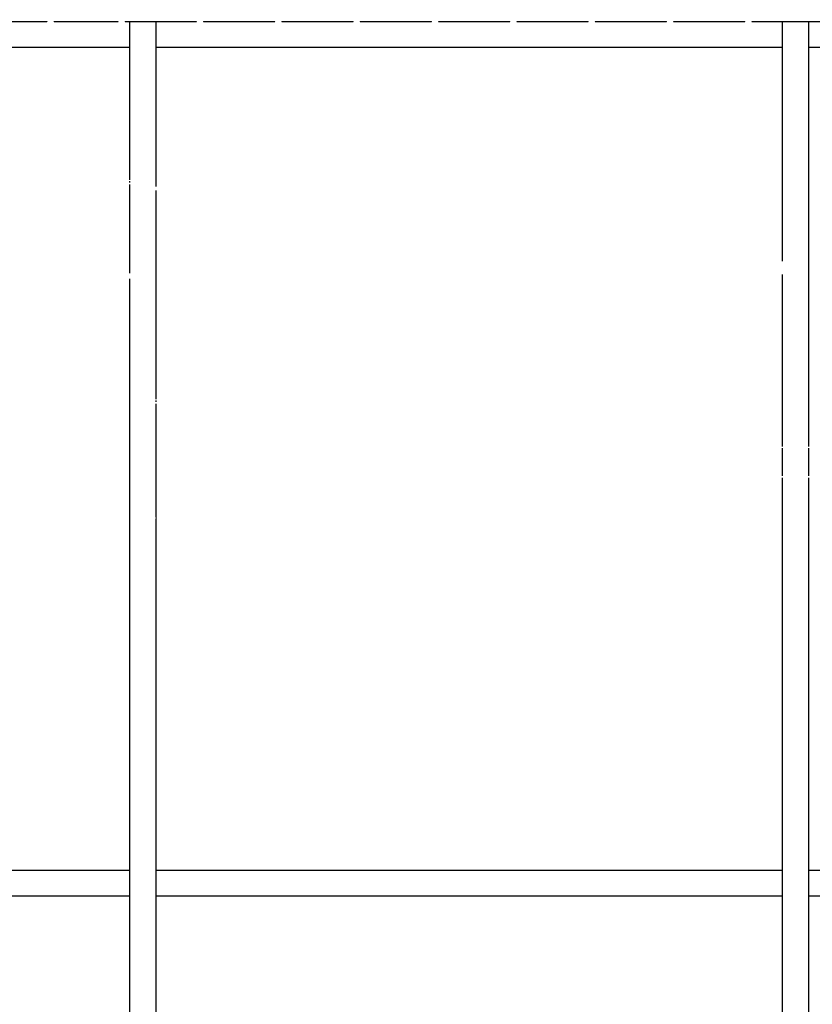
# Model space of a CAD drawing. Header units: millimetres. Extents: x -38032 to 104346, y -31182 to 78566.
# Tile 175 of 213: x 55374 to 56892, y 27362 to 29247. Entities that reach past the tile are written whole.
import ezdxf

# ---------------------------------------------------------------- set-up
doc = ezdxf.new("R2010")
doc.units = ezdxf.units.MM
doc.header["$LTSCALE"] = 100
doc.set_wipeout_variables(frame=1)
doc.layers.add('AL$1A---_ALGEMEEN', color=8, linetype='Continuous')
doc.layers.add('BOUWKUNDIG', color=8, linetype='Continuous')

# ---------------------------------------------------------------- blocks, each defined once
blk = doc.blocks.new('Group-40')
at = {"layer": 'AL$1A---_ALGEMEEN', "color": 0}
for points in [[(-13012, 670), (17489, 670), (17489, 620), (-13012, 620)], [(-13012, -955), (17489, -955), (17489, -1005), (-13012, -1005)]]:
    blk.add_lwpolyline(points, close=True, dxfattribs=at)
at = {"color": 0}
for points in [[(-776, 670), (-726, 670), (-726, -2630), (-776, -2630)], [(474, 670), (524, 670), (524, -2630), (474, -2630)]]:
    blk.add_wipeout(points, dxfattribs=at).dxf.layer = 'AL$1A---_ALGEMEEN'
at = {"layer": 'AL$1A---_ALGEMEEN', "color": 0}
for points in [[(-776, 670), (-726, 670), (-726, -2630), (-776, -2630)], [(474, 670), (524, 670), (524, -2630), (474, -2630)]]:
    blk.add_lwpolyline(points, close=True, dxfattribs=at)
blk = doc.blocks.new('Group-42')
at = {"layer": 'AL$1A---_ALGEMEEN', "color": 0}
blk.add_blockref('Group-40', (0, 0), dxfattribs=at)
blk = doc.blocks.new('200254 W 212 3 04-12-2007')
for points in [[(20610, 3949.1), (20611, 3949.1), (20611, 3946.3), (20610, 3946.3)], [(19373.9, 3729.4), (19376.4, 3729.4), (19376.4, 3710.4), (19373.9, 3710.4)], [(19373.9, 3671.3), (19376.4, 3671.3), (19376.4, 3585.1), (19373.9, 3585.1)], [(19742.4, 3307.4), (19744.2, 3307.4), (19744.2, 3305.6), (19742.4, 3305.6)], [(20195.7, 3297.4), (20195.7, 3153.4), (20198.2, 3153.7), (20198.2, 3294.9), (20216.4, 3294.9), (20216.4, 3297.4)], [(20345.7, 3297.4), (20348.2, 3297.4), (20348.2, 3169.3), (20345.7, 3169.3)]]:
    blk.add_wipeout(points).dxf.layer = 'AL$1A---_ALGEMEEN'
at = {"layer": 'AL$1A---_ALGEMEEN'}
blk.add_blockref('Group-42', (20163, 3587.4), dxfattribs=at)
at = {"linetype": 'Continuous'}
for points in [[(19242.3, 4253.6), (19242.3, 4252.9), (19242.2, 4252.2), (19242, 4251.6), (19241.8, 4250.9), (19241.5, 4250.3), (19241.2, 4249.7), (19240.8, 4249.2), (19240.3, 4248.6), (19239.8, 4248.2), (19239.2, 4247.8), (19238.6, 4247.4), (19238, 4247.1), (19237.4, 4246.9), (19236.7, 4246.7), (19236, 4246.6), (19235.3, 4246.6), (19234.7, 4246.6), (19234, 4246.7), (19233.3, 4246.9), (19232.7, 4247.1), (19232, 4247.4), (19231.5, 4247.8), (19230.9, 4248.2), (19230.4, 4248.6), (19229.9, 4249.2), (19229.5, 4249.7), (19229.2, 4250.3), (19228.9, 4250.9), (19228.7, 4251.6), (19228.5, 4252.2), (19228.4, 4252.9), (19228.3, 4253.6), (19228.4, 4254.3), (19228.5, 4255), (19228.7, 4255.6), (19228.9, 4256.3), (19229.2, 4256.9), (19229.5, 4257.5), (19229.9, 4258), (19230.4, 4258.5), (19230.9, 4259), (19231.5, 4259.4), (19232, 4259.8), (19232.7, 4260.1), (19233.3, 4260.3), (19234, 4260.5), (19234.7, 4260.6), (19235.3, 4260.6), (19236, 4260.6), (19236.7, 4260.5), (19237.4, 4260.3), (19238, 4260.1), (19238.6, 4259.8), (19239.2, 4259.4), (19239.8, 4259), (19240.3, 4258.5), (19240.8, 4258), (19241.2, 4257.5), (19241.5, 4256.9), (19241.8, 4256.3), (19242, 4255.6), (19242.2, 4255), (19242.3, 4254.3)], [(19378.5, 4253.6), (19378.5, 4252.9), (19378.4, 4252.2), (19378.2, 4251.6), (19378, 4250.9), (19377.7, 4250.3), (19377.4, 4249.7), (19377, 4249.2), (19376.5, 4248.6), (19376, 4248.2), (19375.4, 4247.8), (19374.8, 4247.4), (19374.2, 4247.1), (19373.6, 4246.9), (19372.9, 4246.7), (19372.2, 4246.6), (19371.5, 4246.6), (19370.9, 4246.6), (19370.2, 4246.7), (19369.5, 4246.9), (19368.9, 4247.1), (19368.2, 4247.4), (19367.7, 4247.8), (19367.1, 4248.2), (19366.6, 4248.6), (19366.1, 4249.2), (19365.7, 4249.7), (19365.4, 4250.3), (19365.1, 4250.9), (19364.9, 4251.6), (19364.7, 4252.2), (19364.6, 4252.9), (19364.5, 4253.6), (19364.6, 4254.3), (19364.7, 4255), (19364.9, 4255.6), (19365.1, 4256.3), (19365.4, 4256.9), (19365.7, 4257.5), (19366.1, 4258), (19366.6, 4258.5), (19367.1, 4259), (19367.7, 4259.4), (19368.2, 4259.8), (19368.9, 4260.1), (19369.5, 4260.3), (19370.2, 4260.5), (19370.9, 4260.6), (19371.5, 4260.6), (19372.2, 4260.6), (19372.9, 4260.5), (19373.6, 4260.3), (19374.2, 4260.1), (19374.8, 4259.8), (19375.4, 4259.4), (19376, 4259), (19376.5, 4258.5), (19377, 4258), (19377.4, 4257.5), (19377.7, 4256.9), (19378, 4256.3), (19378.2, 4255.6), (19378.4, 4255), (19378.5, 4254.3)], [(19528.5, 4253.6), (19528.5, 4252.9), (19528.4, 4252.2), (19528.2, 4251.6), (19528, 4250.9), (19527.7, 4250.3), (19527.4, 4249.7), (19527, 4249.2), (19526.5, 4248.6), (19526, 4248.2), (19525.4, 4247.8), (19524.8, 4247.4), (19524.2, 4247.1), (19523.6, 4246.9), (19522.9, 4246.7), (19522.2, 4246.6), (19521.5, 4246.6), (19520.9, 4246.6), (19520.2, 4246.7), (19519.5, 4246.9), (19518.9, 4247.1), (19518.2, 4247.4), (19517.7, 4247.8), (19517.1, 4248.2), (19516.6, 4248.6), (19516.1, 4249.2), (19515.7, 4249.7), (19515.4, 4250.3), (19515.1, 4250.9), (19514.9, 4251.6), (19514.7, 4252.2), (19514.6, 4252.9), (19514.5, 4253.6), (19514.6, 4254.3), (19514.7, 4255), (19514.9, 4255.6), (19515.1, 4256.3), (19515.4, 4256.9), (19515.7, 4257.5), (19516.1, 4258), (19516.6, 4258.5), (19517.1, 4259), (19517.7, 4259.4), (19518.2, 4259.8), (19518.9, 4260.1), (19519.5, 4260.3), (19520.2, 4260.5), (19520.9, 4260.6), (19521.5, 4260.6), (19522.2, 4260.6), (19522.9, 4260.5), (19523.6, 4260.3), (19524.2, 4260.1), (19524.8, 4259.8), (19525.4, 4259.4), (19526, 4259), (19526.5, 4258.5), (19527, 4258), (19527.4, 4257.5), (19527.7, 4256.9), (19528, 4256.3), (19528.2, 4255.6), (19528.4, 4255), (19528.5, 4254.3)], [(19678.5, 4253.6), (19678.5, 4252.9), (19678.4, 4252.2), (19678.2, 4251.6), (19678, 4250.9), (19677.7, 4250.3), (19677.4, 4249.7), (19677, 4249.2), (19676.5, 4248.6), (19676, 4248.2), (19675.4, 4247.8), (19674.8, 4247.4), (19674.2, 4247.1), (19673.6, 4246.9), (19672.9, 4246.7), (19672.2, 4246.6), (19671.5, 4246.6), (19670.9, 4246.6), (19670.2, 4246.7), (19669.5, 4246.9), (19668.9, 4247.1), (19668.2, 4247.4), (19667.7, 4247.8), (19667.1, 4248.2), (19666.6, 4248.6), (19666.1, 4249.2), (19665.7, 4249.7), (19665.4, 4250.3), (19665.1, 4250.9), (19664.9, 4251.6), (19664.7, 4252.2), (19664.6, 4252.9), (19664.5, 4253.6), (19664.6, 4254.3), (19664.7, 4255), (19664.9, 4255.6), (19665.1, 4256.3), (19665.4, 4256.9), (19665.7, 4257.5), (19666.1, 4258), (19666.6, 4258.5), (19667.1, 4259), (19667.7, 4259.4), (19668.2, 4259.8), (19668.9, 4260.1), (19669.5, 4260.3), (19670.2, 4260.5), (19670.9, 4260.6), (19671.5, 4260.6), (19672.2, 4260.6), (19672.9, 4260.5), (19673.6, 4260.3), (19674.2, 4260.1), (19674.8, 4259.8), (19675.4, 4259.4), (19676, 4259), (19676.5, 4258.5), (19677, 4258), (19677.4, 4257.5), (19677.7, 4256.9), (19678, 4256.3), (19678.2, 4255.6), (19678.4, 4255), (19678.5, 4254.3)], [(19828.5, 4253.6), (19828.5, 4252.9), (19828.4, 4252.2), (19828.2, 4251.6), (19828, 4250.9), (19827.7, 4250.3), (19827.4, 4249.7), (19827, 4249.2), (19826.5, 4248.6), (19826, 4248.2), (19825.4, 4247.8), (19824.8, 4247.4), (19824.2, 4247.1), (19823.6, 4246.9), (19822.9, 4246.7), (19822.2, 4246.6), (19821.5, 4246.6), (19820.9, 4246.6), (19820.2, 4246.7), (19819.5, 4246.9), (19818.9, 4247.1), (19818.2, 4247.4), (19817.7, 4247.8), (19817.1, 4248.2), (19816.6, 4248.6), (19816.1, 4249.2), (19815.7, 4249.7), (19815.4, 4250.3), (19815.1, 4250.9), (19814.9, 4251.6), (19814.7, 4252.2), (19814.6, 4252.9), (19814.5, 4253.6), (19814.6, 4254.3), (19814.7, 4255), (19814.9, 4255.6), (19815.1, 4256.3), (19815.4, 4256.9), (19815.7, 4257.5), (19816.1, 4258), (19816.6, 4258.5), (19817.1, 4259), (19817.7, 4259.4), (19818.2, 4259.8), (19818.9, 4260.1), (19819.5, 4260.3), (19820.2, 4260.5), (19820.9, 4260.6), (19821.5, 4260.6), (19822.2, 4260.6), (19822.9, 4260.5), (19823.6, 4260.3), (19824.2, 4260.1), (19824.8, 4259.8), (19825.4, 4259.4), (19826, 4259), (19826.5, 4258.5), (19827, 4258), (19827.4, 4257.5), (19827.7, 4256.9), (19828, 4256.3), (19828.2, 4255.6), (19828.4, 4255), (19828.5, 4254.3)], [(19978.5, 4253.6), (19978.5, 4252.9), (19978.4, 4252.2), (19978.2, 4251.6), (19978, 4250.9), (19977.7, 4250.3), (19977.4, 4249.7), (19977, 4249.2), (19976.5, 4248.6), (19976, 4248.2), (19975.4, 4247.8), (19974.8, 4247.4), (19974.2, 4247.1), (19973.6, 4246.9), (19972.9, 4246.7), (19972.2, 4246.6), (19971.5, 4246.6), (19970.9, 4246.6), (19970.2, 4246.7), (19969.5, 4246.9), (19968.9, 4247.1), (19968.2, 4247.4), (19967.7, 4247.8), (19967.1, 4248.2), (19966.6, 4248.6), (19966.1, 4249.2), (19965.7, 4249.7), (19965.4, 4250.3), (19965.1, 4250.9), (19964.9, 4251.6), (19964.7, 4252.2), (19964.6, 4252.9), (19964.5, 4253.6), (19964.6, 4254.3), (19964.7, 4255), (19964.9, 4255.6), (19965.1, 4256.3), (19965.4, 4256.9), (19965.7, 4257.5), (19966.1, 4258), (19966.6, 4258.5), (19967.1, 4259), (19967.7, 4259.4), (19968.2, 4259.8), (19968.9, 4260.1), (19969.5, 4260.3), (19970.2, 4260.5), (19970.9, 4260.6), (19971.5, 4260.6), (19972.2, 4260.6), (19972.9, 4260.5), (19973.6, 4260.3), (19974.2, 4260.1), (19974.8, 4259.8), (19975.4, 4259.4), (19976, 4259), (19976.5, 4258.5), (19977, 4258), (19977.4, 4257.5), (19977.7, 4256.9), (19978, 4256.3), (19978.2, 4255.6), (19978.4, 4255), (19978.5, 4254.3)], [(20128.5, 4253.6), (20128.5, 4252.9), (20128.4, 4252.2), (20128.2, 4251.6), (20128, 4250.9), (20127.7, 4250.3), (20127.4, 4249.7), (20127, 4249.2), (20126.5, 4248.6), (20126, 4248.2), (20125.4, 4247.8), (20124.8, 4247.4), (20124.2, 4247.1), (20123.6, 4246.9), (20122.9, 4246.7), (20122.2, 4246.6), (20121.5, 4246.6), (20120.9, 4246.6), (20120.2, 4246.7), (20119.5, 4246.9), (20118.9, 4247.1), (20118.2, 4247.4), (20117.7, 4247.8), (20117.1, 4248.2), (20116.6, 4248.6), (20116.1, 4249.2), (20115.7, 4249.7), (20115.4, 4250.3), (20115.1, 4250.9), (20114.9, 4251.6), (20114.7, 4252.2), (20114.6, 4252.9), (20114.5, 4253.6), (20114.6, 4254.3), (20114.7, 4255), (20114.9, 4255.6), (20115.1, 4256.3), (20115.4, 4256.9), (20115.7, 4257.5), (20116.1, 4258), (20116.6, 4258.5), (20117.1, 4259), (20117.7, 4259.4), (20118.2, 4259.8), (20118.9, 4260.1), (20119.5, 4260.3), (20120.2, 4260.5), (20120.9, 4260.6), (20121.5, 4260.6), (20122.2, 4260.6), (20122.9, 4260.5), (20123.6, 4260.3), (20124.2, 4260.1), (20124.8, 4259.8), (20125.4, 4259.4), (20126, 4259), (20126.5, 4258.5), (20127, 4258), (20127.4, 4257.5), (20127.7, 4256.9), (20128, 4256.3), (20128.2, 4255.6), (20128.4, 4255), (20128.5, 4254.3)], [(20278.5, 4253.6), (20278.5, 4252.9), (20278.4, 4252.2), (20278.2, 4251.6), (20278, 4250.9), (20277.7, 4250.3), (20277.4, 4249.7), (20277, 4249.2), (20276.5, 4248.6), (20276, 4248.2), (20275.4, 4247.8), (20274.8, 4247.4), (20274.2, 4247.1), (20273.6, 4246.9), (20272.9, 4246.7), (20272.2, 4246.6), (20271.5, 4246.6), (20270.9, 4246.6), (20270.2, 4246.7), (20269.5, 4246.9), (20268.9, 4247.1), (20268.2, 4247.4), (20267.7, 4247.8), (20267.1, 4248.2), (20266.6, 4248.6), (20266.1, 4249.2), (20265.7, 4249.7), (20265.4, 4250.3), (20265.1, 4250.9), (20264.9, 4251.6), (20264.7, 4252.2), (20264.6, 4252.9), (20264.5, 4253.6), (20264.6, 4254.3), (20264.7, 4255), (20264.9, 4255.6), (20265.1, 4256.3), (20265.4, 4256.9), (20265.7, 4257.5), (20266.1, 4258), (20266.6, 4258.5), (20267.1, 4259), (20267.7, 4259.4), (20268.2, 4259.8), (20268.9, 4260.1), (20269.5, 4260.3), (20270.2, 4260.5), (20270.9, 4260.6), (20271.5, 4260.6), (20272.2, 4260.6), (20272.9, 4260.5), (20273.6, 4260.3), (20274.2, 4260.1), (20274.8, 4259.8), (20275.4, 4259.4), (20276, 4259), (20276.5, 4258.5), (20277, 4258), (20277.4, 4257.5), (20277.7, 4256.9), (20278, 4256.3), (20278.2, 4255.6), (20278.4, 4255), (20278.5, 4254.3)], [(20428.5, 4253.6), (20428.5, 4252.9), (20428.4, 4252.2), (20428.2, 4251.6), (20428, 4250.9), (20427.7, 4250.3), (20427.4, 4249.7), (20427, 4249.2), (20426.5, 4248.6), (20426, 4248.2), (20425.4, 4247.8), (20424.8, 4247.4), (20424.2, 4247.1), (20423.6, 4246.9), (20422.9, 4246.7), (20422.2, 4246.6), (20421.5, 4246.6), (20420.9, 4246.6), (20420.2, 4246.7), (20419.5, 4246.9), (20418.9, 4247.1), (20418.2, 4247.4), (20417.7, 4247.8), (20417.1, 4248.2), (20416.6, 4248.6), (20416.1, 4249.2), (20415.7, 4249.7), (20415.4, 4250.3), (20415.1, 4250.9), (20414.9, 4251.6), (20414.7, 4252.2), (20414.6, 4252.9), (20414.5, 4253.6), (20414.6, 4254.3), (20414.7, 4255), (20414.9, 4255.6), (20415.1, 4256.3), (20415.4, 4256.9), (20415.7, 4257.5), (20416.1, 4258), (20416.6, 4258.5), (20417.1, 4259), (20417.7, 4259.4), (20418.2, 4259.8), (20418.9, 4260.1), (20419.5, 4260.3), (20420.2, 4260.5), (20420.9, 4260.6), (20421.5, 4260.6), (20422.2, 4260.6), (20422.9, 4260.5), (20423.6, 4260.3), (20424.2, 4260.1), (20424.8, 4259.8), (20425.4, 4259.4), (20426, 4259), (20426.5, 4258.5), (20427, 4258), (20427.4, 4257.5), (20427.7, 4256.9), (20428, 4256.3), (20428.2, 4255.6), (20428.4, 4255), (20428.5, 4254.3)], [(20578.5, 4253.6), (20578.5, 4252.9), (20578.4, 4252.2), (20578.2, 4251.6), (20578, 4250.9), (20577.7, 4250.3), (20577.4, 4249.7), (20577, 4249.2), (20576.5, 4248.6), (20576, 4248.2), (20575.4, 4247.8), (20574.8, 4247.4), (20574.2, 4247.1), (20573.6, 4246.9), (20572.9, 4246.7), (20572.2, 4246.6), (20571.5, 4246.6), (20570.9, 4246.6), (20570.2, 4246.7), (20569.5, 4246.9), (20568.9, 4247.1), (20568.2, 4247.4), (20567.7, 4247.8), (20567.1, 4248.2), (20566.6, 4248.6), (20566.1, 4249.2), (20565.7, 4249.7), (20565.4, 4250.3), (20565.1, 4250.9), (20564.9, 4251.6), (20564.7, 4252.2), (20564.6, 4252.9), (20564.5, 4253.6), (20564.6, 4254.3), (20564.7, 4255), (20564.9, 4255.6), (20565.1, 4256.3), (20565.4, 4256.9), (20565.7, 4257.5), (20566.1, 4258), (20566.6, 4258.5), (20567.1, 4259), (20567.7, 4259.4), (20568.2, 4259.8), (20568.9, 4260.1), (20569.5, 4260.3), (20570.2, 4260.5), (20570.9, 4260.6), (20571.5, 4260.6), (20572.2, 4260.6), (20572.9, 4260.5), (20573.6, 4260.3), (20574.2, 4260.1), (20574.8, 4259.8), (20575.4, 4259.4), (20576, 4259), (20576.5, 4258.5), (20577, 4258), (20577.4, 4257.5), (20577.7, 4256.9), (20578, 4256.3), (20578.2, 4255.6), (20578.4, 4255), (20578.5, 4254.3)], [(19625.6, 4094.6), (19643.3, 4094.6), (19643.3, 4119), (19625.6, 4119)], [(19242.3, 2696.4), (19242.3, 2695.7), (19242.2, 2695), (19242, 2694.3), (19241.8, 2693.7), (19241.5, 2693.1), (19241.2, 2692.5), (19240.8, 2691.9), (19240.3, 2691.4), (19239.8, 2690.9), (19239.2, 2690.5), (19238.6, 2690.2), (19238, 2689.9), (19237.4, 2689.7), (19236.7, 2689.5), (19236, 2689.4), (19235.3, 2689.4), (19234.7, 2689.4), (19234, 2689.5), (19233.3, 2689.7), (19232.7, 2689.9), (19232, 2690.2), (19231.5, 2690.5), (19230.9, 2690.9), (19230.4, 2691.4), (19229.9, 2691.9), (19229.5, 2692.5), (19229.2, 2693.1), (19228.9, 2693.7), (19228.7, 2694.3), (19228.5, 2695), (19228.4, 2695.7), (19228.3, 2696.4), (19228.4, 2697), (19228.5, 2697.7), (19228.7, 2698.4), (19228.9, 2699), (19229.2, 2699.7), (19229.5, 2700.2), (19229.9, 2700.8), (19230.4, 2701.3), (19230.9, 2701.8), (19231.5, 2702.2), (19232, 2702.5), (19232.7, 2702.8), (19233.3, 2703.1), (19234, 2703.2), (19234.7, 2703.3), (19235.3, 2703.4), (19236, 2703.3), (19236.7, 2703.2), (19237.4, 2703.1), (19238, 2702.8), (19238.6, 2702.5), (19239.2, 2702.2), (19239.8, 2701.8), (19240.3, 2701.3), (19240.8, 2700.8), (19241.2, 2700.2), (19241.5, 2699.7), (19241.8, 2699), (19242, 2698.4), (19242.2, 2697.7), (19242.3, 2697)], [(19378.5, 2696.4), (19378.5, 2695.7), (19378.4, 2695), (19378.2, 2694.3), (19378, 2693.7), (19377.7, 2693.1), (19377.4, 2692.5), (19377, 2691.9), (19376.5, 2691.4), (19376, 2690.9), (19375.4, 2690.5), (19374.8, 2690.2), (19374.2, 2689.9), (19373.6, 2689.7), (19372.9, 2689.5), (19372.2, 2689.4), (19371.5, 2689.4), (19370.9, 2689.4), (19370.2, 2689.5), (19369.5, 2689.7), (19368.9, 2689.9), (19368.2, 2690.2), (19367.7, 2690.5), (19367.1, 2690.9), (19366.6, 2691.4), (19366.1, 2691.9), (19365.7, 2692.5), (19365.4, 2693.1), (19365.1, 2693.7), (19364.9, 2694.3), (19364.7, 2695), (19364.6, 2695.7), (19364.5, 2696.4), (19364.6, 2697), (19364.7, 2697.7), (19364.9, 2698.4), (19365.1, 2699), (19365.4, 2699.7), (19365.7, 2700.2), (19366.1, 2700.8), (19366.6, 2701.3), (19367.1, 2701.8), (19367.7, 2702.2), (19368.2, 2702.5), (19368.9, 2702.8), (19369.5, 2703.1), (19370.2, 2703.2), (19370.9, 2703.3), (19371.5, 2703.4), (19372.2, 2703.3), (19372.9, 2703.2), (19373.6, 2703.1), (19374.2, 2702.8), (19374.8, 2702.5), (19375.4, 2702.2), (19376, 2701.8), (19376.5, 2701.3), (19377, 2700.8), (19377.4, 2700.2), (19377.7, 2699.7), (19378, 2699), (19378.2, 2698.4), (19378.4, 2697.7), (19378.5, 2697)], [(19528.5, 2696.4), (19528.5, 2695.7), (19528.4, 2695), (19528.2, 2694.3), (19528, 2693.7), (19527.7, 2693.1), (19527.4, 2692.5), (19527, 2691.9), (19526.5, 2691.4), (19526, 2690.9), (19525.4, 2690.5), (19524.8, 2690.2), (19524.2, 2689.9), (19523.6, 2689.7), (19522.9, 2689.5), (19522.2, 2689.4), (19521.5, 2689.4), (19520.9, 2689.4), (19520.2, 2689.5), (19519.5, 2689.7), (19518.9, 2689.9), (19518.2, 2690.2), (19517.7, 2690.5), (19517.1, 2690.9), (19516.6, 2691.4), (19516.1, 2691.9), (19515.7, 2692.5), (19515.4, 2693.1), (19515.1, 2693.7), (19514.9, 2694.3), (19514.7, 2695), (19514.6, 2695.7), (19514.5, 2696.4), (19514.6, 2697), (19514.7, 2697.7), (19514.9, 2698.4), (19515.1, 2699), (19515.4, 2699.7), (19515.7, 2700.2), (19516.1, 2700.8), (19516.6, 2701.3), (19517.1, 2701.8), (19517.7, 2702.2), (19518.2, 2702.5), (19518.9, 2702.8), (19519.5, 2703.1), (19520.2, 2703.2), (19520.9, 2703.3), (19521.5, 2703.4), (19522.2, 2703.3), (19522.9, 2703.2), (19523.6, 2703.1), (19524.2, 2702.8), (19524.8, 2702.5), (19525.4, 2702.2), (19526, 2701.8), (19526.5, 2701.3), (19527, 2700.8), (19527.4, 2700.2), (19527.7, 2699.7), (19528, 2699), (19528.2, 2698.4), (19528.4, 2697.7), (19528.5, 2697)], [(19678.5, 2696.4), (19678.5, 2695.7), (19678.4, 2695), (19678.2, 2694.3), (19678, 2693.7), (19677.7, 2693.1), (19677.4, 2692.5), (19677, 2691.9), (19676.5, 2691.4), (19676, 2690.9), (19675.4, 2690.5), (19674.8, 2690.2), (19674.2, 2689.9), (19673.6, 2689.7), (19672.9, 2689.5), (19672.2, 2689.4), (19671.5, 2689.4), (19670.9, 2689.4), (19670.2, 2689.5), (19669.5, 2689.7), (19668.9, 2689.9), (19668.2, 2690.2), (19667.7, 2690.5), (19667.1, 2690.9), (19666.6, 2691.4), (19666.1, 2691.9), (19665.7, 2692.5), (19665.4, 2693.1), (19665.1, 2693.7), (19664.9, 2694.3), (19664.7, 2695), (19664.6, 2695.7), (19664.5, 2696.4), (19664.6, 2697), (19664.7, 2697.7), (19664.9, 2698.4), (19665.1, 2699), (19665.4, 2699.7), (19665.7, 2700.2), (19666.1, 2700.8), (19666.6, 2701.3), (19667.1, 2701.8), (19667.7, 2702.2), (19668.2, 2702.5), (19668.9, 2702.8), (19669.5, 2703.1), (19670.2, 2703.2), (19670.9, 2703.3), (19671.5, 2703.4), (19672.2, 2703.3), (19672.9, 2703.2), (19673.6, 2703.1), (19674.2, 2702.8), (19674.8, 2702.5), (19675.4, 2702.2), (19676, 2701.8), (19676.5, 2701.3), (19677, 2700.8), (19677.4, 2700.2), (19677.7, 2699.7), (19678, 2699), (19678.2, 2698.4), (19678.4, 2697.7), (19678.5, 2697)], [(19828.5, 2696.4), (19828.5, 2695.7), (19828.4, 2695), (19828.2, 2694.3), (19828, 2693.7), (19827.7, 2693.1), (19827.4, 2692.5), (19827, 2691.9), (19826.5, 2691.4), (19826, 2690.9), (19825.4, 2690.5), (19824.8, 2690.2), (19824.2, 2689.9), (19823.6, 2689.7), (19822.9, 2689.5), (19822.2, 2689.4), (19821.5, 2689.4), (19820.9, 2689.4), (19820.2, 2689.5), (19819.5, 2689.7), (19818.9, 2689.9), (19818.2, 2690.2), (19817.7, 2690.5), (19817.1, 2690.9), (19816.6, 2691.4), (19816.1, 2691.9), (19815.7, 2692.5), (19815.4, 2693.1), (19815.1, 2693.7), (19814.9, 2694.3), (19814.7, 2695), (19814.6, 2695.7), (19814.5, 2696.4), (19814.6, 2697), (19814.7, 2697.7), (19814.9, 2698.4), (19815.1, 2699), (19815.4, 2699.7), (19815.7, 2700.2), (19816.1, 2700.8), (19816.6, 2701.3), (19817.1, 2701.8), (19817.7, 2702.2), (19818.2, 2702.5), (19818.9, 2702.8), (19819.5, 2703.1), (19820.2, 2703.2), (19820.9, 2703.3), (19821.5, 2703.4), (19822.2, 2703.3), (19822.9, 2703.2), (19823.6, 2703.1), (19824.2, 2702.8), (19824.8, 2702.5), (19825.4, 2702.2), (19826, 2701.8), (19826.5, 2701.3), (19827, 2700.8), (19827.4, 2700.2), (19827.7, 2699.7), (19828, 2699), (19828.2, 2698.4), (19828.4, 2697.7), (19828.5, 2697)], [(19978.5, 2696.4), (19978.5, 2695.7), (19978.4, 2695), (19978.2, 2694.3), (19978, 2693.7), (19977.7, 2693.1), (19977.4, 2692.5), (19977, 2691.9), (19976.5, 2691.4), (19976, 2690.9), (19975.4, 2690.5), (19974.8, 2690.2), (19974.2, 2689.9), (19973.6, 2689.7), (19972.9, 2689.5), (19972.2, 2689.4), (19971.5, 2689.4), (19970.9, 2689.4), (19970.2, 2689.5), (19969.5, 2689.7), (19968.9, 2689.9), (19968.2, 2690.2), (19967.7, 2690.5), (19967.1, 2690.9), (19966.6, 2691.4), (19966.1, 2691.9), (19965.7, 2692.5), (19965.4, 2693.1), (19965.1, 2693.7), (19964.9, 2694.3), (19964.7, 2695), (19964.6, 2695.7), (19964.5, 2696.4), (19964.6, 2697), (19964.7, 2697.7), (19964.9, 2698.4), (19965.1, 2699), (19965.4, 2699.7), (19965.7, 2700.2), (19966.1, 2700.8), (19966.6, 2701.3), (19967.1, 2701.8), (19967.7, 2702.2), (19968.2, 2702.5), (19968.9, 2702.8), (19969.5, 2703.1), (19970.2, 2703.2), (19970.9, 2703.3), (19971.5, 2703.4), (19972.2, 2703.3), (19972.9, 2703.2), (19973.6, 2703.1), (19974.2, 2702.8), (19974.8, 2702.5), (19975.4, 2702.2), (19976, 2701.8), (19976.5, 2701.3), (19977, 2700.8), (19977.4, 2700.2), (19977.7, 2699.7), (19978, 2699), (19978.2, 2698.4), (19978.4, 2697.7), (19978.5, 2697)], [(20128.5, 2696.4), (20128.5, 2695.7), (20128.4, 2695), (20128.2, 2694.3), (20128, 2693.7), (20127.7, 2693.1), (20127.4, 2692.5), (20127, 2691.9), (20126.5, 2691.4), (20126, 2690.9), (20125.4, 2690.5), (20124.8, 2690.2), (20124.2, 2689.9), (20123.6, 2689.7), (20122.9, 2689.5), (20122.2, 2689.4), (20121.5, 2689.4), (20120.9, 2689.4), (20120.2, 2689.5), (20119.5, 2689.7), (20118.9, 2689.9), (20118.2, 2690.2), (20117.7, 2690.5), (20117.1, 2690.9), (20116.6, 2691.4), (20116.1, 2691.9), (20115.7, 2692.5), (20115.4, 2693.1), (20115.1, 2693.7), (20114.9, 2694.3), (20114.7, 2695), (20114.6, 2695.7), (20114.5, 2696.4), (20114.6, 2697), (20114.7, 2697.7), (20114.9, 2698.4), (20115.1, 2699), (20115.4, 2699.7), (20115.7, 2700.2), (20116.1, 2700.8), (20116.6, 2701.3), (20117.1, 2701.8), (20117.7, 2702.2), (20118.2, 2702.5), (20118.9, 2702.8), (20119.5, 2703.1), (20120.2, 2703.2), (20120.9, 2703.3), (20121.5, 2703.4), (20122.2, 2703.3), (20122.9, 2703.2), (20123.6, 2703.1), (20124.2, 2702.8), (20124.8, 2702.5), (20125.4, 2702.2), (20126, 2701.8), (20126.5, 2701.3), (20127, 2700.8), (20127.4, 2700.2), (20127.7, 2699.7), (20128, 2699), (20128.2, 2698.4), (20128.4, 2697.7), (20128.5, 2697)], [(20278.5, 2696.4), (20278.5, 2695.7), (20278.4, 2695), (20278.2, 2694.3), (20278, 2693.7), (20277.7, 2693.1), (20277.4, 2692.5), (20277, 2691.9), (20276.5, 2691.4), (20276, 2690.9), (20275.4, 2690.5), (20274.8, 2690.2), (20274.2, 2689.9), (20273.6, 2689.7), (20272.9, 2689.5), (20272.2, 2689.4), (20271.5, 2689.4), (20270.9, 2689.4), (20270.2, 2689.5), (20269.5, 2689.7), (20268.9, 2689.9), (20268.2, 2690.2), (20267.7, 2690.5), (20267.1, 2690.9), (20266.6, 2691.4), (20266.1, 2691.9), (20265.7, 2692.5), (20265.4, 2693.1), (20265.1, 2693.7), (20264.9, 2694.3), (20264.7, 2695), (20264.6, 2695.7), (20264.5, 2696.4), (20264.6, 2697), (20264.7, 2697.7), (20264.9, 2698.4), (20265.1, 2699), (20265.4, 2699.7), (20265.7, 2700.2), (20266.1, 2700.8), (20266.6, 2701.3), (20267.1, 2701.8), (20267.7, 2702.2), (20268.2, 2702.5), (20268.9, 2702.8), (20269.5, 2703.1), (20270.2, 2703.2), (20270.9, 2703.3), (20271.5, 2703.4), (20272.2, 2703.3), (20272.9, 2703.2), (20273.6, 2703.1), (20274.2, 2702.8), (20274.8, 2702.5), (20275.4, 2702.2), (20276, 2701.8), (20276.5, 2701.3), (20277, 2700.8), (20277.4, 2700.2), (20277.7, 2699.7), (20278, 2699), (20278.2, 2698.4), (20278.4, 2697.7), (20278.5, 2697)], [(20428.5, 2696.4), (20428.5, 2695.7), (20428.4, 2695), (20428.2, 2694.3), (20428, 2693.7), (20427.7, 2693.1), (20427.4, 2692.5), (20427, 2691.9), (20426.5, 2691.4), (20426, 2690.9), (20425.4, 2690.5), (20424.8, 2690.2), (20424.2, 2689.9), (20423.6, 2689.7), (20422.9, 2689.5), (20422.2, 2689.4), (20421.5, 2689.4), (20420.9, 2689.4), (20420.2, 2689.5), (20419.5, 2689.7), (20418.9, 2689.9), (20418.2, 2690.2), (20417.7, 2690.5), (20417.1, 2690.9), (20416.6, 2691.4), (20416.1, 2691.9), (20415.7, 2692.5), (20415.4, 2693.1), (20415.1, 2693.7), (20414.9, 2694.3), (20414.7, 2695), (20414.6, 2695.7), (20414.5, 2696.4), (20414.6, 2697), (20414.7, 2697.7), (20414.9, 2698.4), (20415.1, 2699), (20415.4, 2699.7), (20415.7, 2700.2), (20416.1, 2700.8), (20416.6, 2701.3), (20417.1, 2701.8), (20417.7, 2702.2), (20418.2, 2702.5), (20418.9, 2702.8), (20419.5, 2703.1), (20420.2, 2703.2), (20420.9, 2703.3), (20421.5, 2703.4), (20422.2, 2703.3), (20422.9, 2703.2), (20423.6, 2703.1), (20424.2, 2702.8), (20424.8, 2702.5), (20425.4, 2702.2), (20426, 2701.8), (20426.5, 2701.3), (20427, 2700.8), (20427.4, 2700.2), (20427.7, 2699.7), (20428, 2699), (20428.2, 2698.4), (20428.4, 2697.7), (20428.5, 2697)], [(20578.5, 2696.4), (20578.5, 2695.7), (20578.4, 2695), (20578.2, 2694.3), (20578, 2693.7), (20577.7, 2693.1), (20577.4, 2692.5), (20577, 2691.9), (20576.5, 2691.4), (20576, 2690.9), (20575.4, 2690.5), (20574.8, 2690.2), (20574.2, 2689.9), (20573.6, 2689.7), (20572.9, 2689.5), (20572.2, 2689.4), (20571.5, 2689.4), (20570.9, 2689.4), (20570.2, 2689.5), (20569.5, 2689.7), (20568.9, 2689.9), (20568.2, 2690.2), (20567.7, 2690.5), (20567.1, 2690.9), (20566.6, 2691.4), (20566.1, 2691.9), (20565.7, 2692.5), (20565.4, 2693.1), (20565.1, 2693.7), (20564.9, 2694.3), (20564.7, 2695), (20564.6, 2695.7), (20564.5, 2696.4), (20564.6, 2697), (20564.7, 2697.7), (20564.9, 2698.4), (20565.1, 2699), (20565.4, 2699.7), (20565.7, 2700.2), (20566.1, 2700.8), (20566.6, 2701.3), (20567.1, 2701.8), (20567.7, 2702.2), (20568.2, 2702.5), (20568.9, 2702.8), (20569.5, 2703.1), (20570.2, 2703.2), (20570.9, 2703.3), (20571.5, 2703.4), (20572.2, 2703.3), (20572.9, 2703.2), (20573.6, 2703.1), (20574.2, 2702.8), (20574.8, 2702.5), (20575.4, 2702.2), (20576, 2701.8), (20576.5, 2701.3), (20577, 2700.8), (20577.4, 2700.2), (20577.7, 2699.7), (20578, 2699), (20578.2, 2698.4), (20578.4, 2697.7), (20578.5, 2697)]]:
    blk.add_wipeout(points, dxfattribs=at).dxf.layer = 'AL$1A---_ALGEMEEN'
for points in [[(19621, 4067.6), (19646.9, 4067.6), (19646.9, 4077.4), (19621, 4077.4)], [(19235.8, 3948.3), (19234.8, 3948.3), (19234.8, 3945.3), (19235.8, 3945.3)], [(20511.9, 3941.2), (20511.9, 3933.9), (19431.9, 3933.9), (19431.9, 3941.2)], [(20661.5, 3845.6), (20661.7, 3845.8), (20662, 3845.9), (20662.3, 3846), (20662.6, 3846), (20662.9, 3846.1), (20663.2, 3846.1), (20663.5, 3846), (20663.8, 3846), (20664, 3845.9), (20664.3, 3845.8), (20664.6, 3845.6), (20664.8, 3845.5), (20665, 3845.3), (20665.2, 3845.1), (20665.4, 3844.8), (20665.6, 3844.6), (20665.7, 3844.3), (20665.8, 3844.1), (20665.9, 3843.8), (20666, 3843.5), (20666, 3843.2), (20666, 3842.9), (20666, 3842.6), (20665.9, 3842.3), (20665.8, 3842), (20665.7, 3841.8), (20665.6, 3841.5), (20665.4, 3841.3), (20665.2, 3841), (20665, 3840.8), (20664.8, 3840.6), (20664.6, 3840.5), (20664.3, 3840.3), (20664, 3840.2), (20663.7, 3840.1), (20663.4, 3840.1), (20663.2, 3840.1), (20662.9, 3840.1), (20662.6, 3840.1), (20662.3, 3840.2), (20662, 3840.2), (20661.7, 3840.4), (20661.5, 3840.5), (20661.2, 3840.7), (20661, 3840.8), (20660.8, 3841.1), (20660.6, 3841.3), (20660.4, 3841.5), (20660.3, 3841.8), (20660.2, 3842.1), (20660.1, 3842.3), (20660.1, 3842.6), (20660, 3842.9), (20660, 3843.2), (20660.1, 3843.5), (20660.1, 3843.8), (20660.2, 3844.1), (20660.3, 3844.4), (20660.5, 3844.6), (20660.6, 3844.9), (20660.8, 3845.1), (20661, 3845.3), (20661.2, 3845.5)], [(19231.2, 3814.9), (19234.2, 3814.9), (19234.2, 3738.4), (19231.2, 3738.4)], [(20624.2, 3773.4), (20670.1, 3773.4), (20670.1, 3797.8), (20624.2, 3797.8)], [(19382.1, 3765), (19409.2, 3765), (19409.2, 3774.8), (19382.1, 3774.8)], [(20568, 3753.5), (20569.2, 3753.5), (20569.2, 3738.9), (20568, 3738.9)], [(20610.6, 3739.2), (20610.6, 3738), (20610.4, 3738), (20610.4, 3739), (20609.4, 3739), (20609.4, 3739.2)], [(20568, 3615.4), (20568, 3728.9), (20569.2, 3728.9), (20569.2, 3614.2), (20522.3, 3614.2), (20522.3, 3615.4)], [(19235.2, 3689.9), (19280.2, 3689.9), (19280.2, 3686.9), (19235.2, 3686.9)], [(19337.4, 3671.3), (19373.9, 3671.3), (19373.9, 3668.8), (19337.4, 3668.8)], [(19431.9, 3538.7), (19431.9, 3560.1), (19429.7, 3560.1), (19429.7, 3531.7), (19431.9, 3531.7), (19431.9, 3534)], [(20511.9, 3533.9), (20514.2, 3533.9), (20514.2, 3558.9), (20511.9, 3558.9)], [(19333.5, 3525.8), (19385.7, 3525.8), (19385.7, 3525.5), (19333.5, 3525.5)], [(19231.2, 3472.9), (19234.2, 3472.9), (19234.2, 3471.4), (19231.2, 3471.4)], [(19368.4, 3472.9), (19368.4, 3464.2), (19369.8, 3464.2), (19369.8, 3472.9)], [(19584.3, 3480.3), (19657.8, 3480.3), (19657.8, 3477.3), (19584.3, 3477.3)], [(19976.4, 3473.3), (19977.6, 3473.3), (19977.6, 3472.9), (19976.4, 3472.9)], [(19991.7, 3482.8), (19992.1, 3482.8), (19992.1, 3480.5), (19991.7, 3480.5)], [(20142.7, 3480.3), (20216.4, 3480.3), (20216.4, 3477.3), (20142.7, 3477.3)], [(20552.4, 3480.3), (20552.4, 3470.4), (20553.8, 3470.4), (20553.8, 3480.3)], [(20621.8, 3476.4), (20621.8, 3477.5), (20621.8, 3477.7), (20623.8, 3477.7), (20623.8, 3476.4), (20623.8, 3475.7), (20623.8, 3474.4), (20603.6, 3474.4), (20603.6, 3475.7), (20603.6, 3476.4), (20603.6, 3477.7), (20605.6, 3477.7), (20605.6, 3477.5), (20605.6, 3476.4)], [(20552.4, 3450.2), (20552.4, 3424.2), (20553.8, 3424.2), (20553.8, 3450.2)], [(19369.8, 3415.7), (19366.8, 3415.7), (19366.8, 3440.9), (19299.5, 3440.9), (19299.5, 3443.9), (19369.8, 3443.9)], [(20690.8, 3443.4), (20690.8, 3440.4), (20626.8, 3440.4), (20626.8, 3386.9), (20648.2, 3386.9), (20648.2, 3383.9), (20611.9, 3383.9), (20611.9, 3386.9), (20623.8, 3386.9), (20623.8, 3440.4), (20611.9, 3440.4), (20611.9, 3443.4)], [(20137, 3409.7), (20140.2, 3409.7), (20140.2, 3407.5), (20137, 3407.5)], [(19204.5, 3351.9), (19225.8, 3351.9), (19225.8, 3354.1), (19225.7, 3354.1), (19225.4, 3354.1), (19204.5, 3354.1)], [(19326.4, 3330), (19368.4, 3330), (19368.4, 3328.6), (19326.4, 3328.6)], [(19434.5, 3307.6), (19436.4, 3307.6), (19436.4, 3305.6), (19434.5, 3305.6)], [(19978.6, 3307.4), (19980.4, 3307.4), (19980.4, 3305.6), (19978.6, 3305.6)], [(20481.6, 3307.4), (20483.4, 3307.4), (20483.4, 3305.6), (20481.6, 3305.6)], [(19295.7, 3297.4), (19298.2, 3297.4), (19298.2, 3292), (19295.7, 3292)], [(19585.9, 3296), (19583.4, 3296), (19583.4, 3080.6), (19585.9, 3080.9)], [(19895.7, 3297.4), (19898.2, 3297.4), (19898.2, 3116.7), (19895.7, 3116.7)], [(20267.7, 3296.6), (20269.5, 3296.6), (20269.5, 3294.8), (20267.7, 3294.8)], [(20327.9, 3297.4), (20345.7, 3297.4), (20345.7, 3294.9), (20327.9, 3294.9)], [(19295.7, 3275.8), (19295.7, 3249.8), (19298.2, 3249.8), (19298.2, 3275.8)], [(19216.5, 3226.2), (19218.3, 3226.2), (19218.3, 3224.4), (19216.5, 3224.4)], [(19295.7, 3047.5), (19298.2, 3047.5), (19298.2, 3081.4), (19295.7, 3081.4)]]:
    blk.add_wipeout(points).dxf.layer = 'AL$1A---_ALGEMEEN'
for points in [[(19228.1, 3872.1), (19228.1, 3951.4), (19225.8, 3951.4), (19225.8, 3872.1)], [(19423.5, 3908.6), (19426.5, 3908.6), (19426.5, 3948.3), (19376.4, 3948.3), (19376.4, 3945.3), (19423.5, 3945.3)], [(20567.4, 3945.3), (20567.4, 3948.3), (20567.4, 3948.3), (20517.3, 3948.3), (20517.3, 3945.3)], [(19225.8, 3527.4), (19228.1, 3527.4), (19228.1, 3814.9), (19225.8, 3814.9)], [(20611, 3740.3), (20611, 3739.6), (20611.7, 3739.6), (20611.7, 3738), (20610.6, 3738), (20610.6, 3739.2), (20609.4, 3739.2), (20609.4, 3740.3)], [(19334.9, 3685.9), (19337.4, 3685.9), (19337.4, 3668.8), (19334.9, 3668.8)], [(19336, 3528.8), (19385.7, 3528.8), (19385.7, 3528.6), (19336, 3528.6)], [(19431.9, 3533.9), (19431.9, 3531.7), (19471.9, 3531.7), (19471.9, 3533.9), (19456.8, 3533.9), (19432, 3533.9)], [(20514.2, 3531.7), (20514.2, 3533.9), (20511.9, 3533.9), (20511.9, 3533.9), (20470.8, 3533.9), (20470.8, 3531.7)], [(19295.4, 3477.9), (19299.4, 3477.9), (19299.4, 3449.8), (19295.4, 3449.8)], [(19351.4, 3477.9), (19352.8, 3477.9), (19352.8, 3443.9), (19351.4, 3443.9)], [(19583.4, 3476.8), (19567.3, 3476.8), (19567.3, 3480.3), (19567.8, 3480.3), (19567.8, 3477.3), (19583.4, 3477.3)], [(20142, 3476.9), (20128, 3476.9), (20127.2, 3476.9), (20126.4, 3476.9), (20126.4, 3475.5), (20142, 3475.5)], [(20327.9, 3480.3), (20330.4, 3480.3), (20330.4, 3297.4), (20327.9, 3297.4)], [(20611.9, 3443.4), (20611.9, 3440.4), (20599.8, 3440.4), (20599.8, 3386.9), (20611.9, 3386.9), (20611.9, 3383.9), (20596.8, 3383.9), (20596.8, 3443.4)], [(19369.8, 3385.1), (19326.4, 3385.1), (19326.4, 3328.6), (19299.4, 3328.6), (19299.4, 3331.6), (19323.4, 3331.6), (19323.4, 3385.1), (19299.4, 3385.1), (19299.4, 3388.1), (19366.8, 3388.1), (19366.8, 3394.1), (19369.8, 3394.1)], [(19225.8, 3351.9), (19228.1, 3351.9), (19228.1, 3377.4), (19225.8, 3377.4)], [(20690.8, 3386.9), (20669.8, 3386.9), (20669.8, 3383.9), (20690.8, 3383.9)], [(19298.2, 3275.8), (19368.4, 3275.8), (19368.4, 3274.4), (19298.2, 3274.4)], [(19295.7, 3229.6), (19295.7, 3090.4), (19298.2, 3090.4), (19298.2, 3229.6)]]:
    blk.add_wipeout(points).dxf.layer = 'AL$1A---_ALGEMEEN'
for points in [[(19225.8, 3953.7), (19225.8, 3951.4), (19228.1, 3951.4), (19235.6, 3951.4), (19235.6, 3953.7)], [(19431.9, 3908.9), (19431.9, 3953.7), (19335.8, 3953.7), (19335.8, 3951.5), (19429.6, 3951.5), (19429.7, 3951.5), (19429.7, 3908.9)], [(20609.2, 3948.3), (20576.4, 3948.3), (20576.4, 3948.3), (20576.4, 3945.3), (20609.2, 3945.3)], [(19373.9, 3564.8), (19376.4, 3564.8), (19376.4, 3528.8), (19373.9, 3528.8)], [(19474.4, 3528.5), (19426.5, 3528.5), (19426.5, 3560.1), (19423.5, 3560.1), (19423.5, 3525.5), (19474.4, 3525.5)], [(20517.3, 3528.5), (20469.5, 3528.5), (20469.5, 3525.5), (20520.3, 3525.5), (20520.3, 3558.9), (20517.3, 3558.9)], [(20553.8, 3443.4), (20596.8, 3443.4), (20596.8, 3442), (20553.8, 3442)], [(20578.4, 3414.9), (20578.4, 3413.5), (20596.8, 3413.5), (20596.8, 3414.9)], [(19231.2, 3348.7), (19234.2, 3348.7), (19234.2, 3379.1), (19231.2, 3379.1)], [(19369.8, 3385.1), (19368.4, 3385.1), (19368.4, 3371.9), (19369.8, 3371.9)], [(20553.8, 3386.4), (20596.8, 3386.4), (20596.8, 3383.9), (20553.8, 3383.9)], [(19326.4, 3358.3), (19326.4, 3356.9), (19334.1, 3356.9), (19335.3, 3356.9), (19336, 3356.9), (19337.3, 3356.9), (19344.8, 3356.9), (19344.8, 3358.3)], [(19369.8, 3311.1), (19369.8, 3351.3), (19368.4, 3351.3), (19368.4, 3311.1)], [(19302.9, 3275.8), (19300.4, 3275.8), (19300.4, 3292), (19298.2, 3292), (19298.2, 3294.5), (19302.9, 3294.5)], [(19368.4, 3274.4), (19369.8, 3274.4), (19369.8, 3290.4), (19368.4, 3290.4)]]:
    blk.add_wipeout(points).dxf.layer = 'AL$1A---_ALGEMEEN'
for points in [[(19231.2, 3944.9), (19234.2, 3944.9), (19234.2, 3872.1), (19231.2, 3872.1)], [(19334.2, 3945.3), (19372.4, 3945.3), (19372.4, 3948.3), (19334.2, 3948.3)], [(20514, 3951.5), (20611.5, 3951.5), (20611.5, 3953.7), (20511.9, 3953.7), (20511.9, 3951.5), (20512.8, 3951.5)], [(20568, 3816.6), (20568, 3938.8), (20569.2, 3938.8), (20569.2, 3815.4), (20522.3, 3815.4), (20522.3, 3816.6)], [(20553.8, 3443.4), (20596.8, 3443.4), (20596.8, 3442), (20553.8, 3442)], [(20578.4, 3421.4), (20577, 3421.4), (20577, 3407.1), (20578.4, 3407.1)], [(20552.4, 3383.9), (20553.8, 3383.9), (20553.8, 3403.6), (20552.4, 3403.6)], [(19346.2, 3364.5), (19344.8, 3364.5), (19344.8, 3358.8), (19344.8, 3357.8), (19344.8, 3357.3), (19344.8, 3356.4), (19344.8, 3350.7), (19346.2, 3350.7)], [(19234.2, 3345.7), (19234.2, 3348.7), (19204.5, 3348.7), (19204.5, 3345.7)], [(19295.7, 3297.4), (19298.2, 3297.4), (19298.2, 3292), (19295.7, 3292)]]:
    blk.add_wipeout(points).dxf.layer = 'AL$1A---_ALGEMEEN'
for points in [[(20511.9, 3951.5), (20511.9, 3908.9), (20514.2, 3908.9), (20514.2, 3951.5)], [(20611, 3948.7), (20617, 3948.7), (20617, 3946.5), (20611, 3946.5)], [(20553.8, 3386.4), (20596.8, 3386.4), (20596.8, 3383.9), (20553.8, 3383.9)], [(19302.9, 3275.8), (19300.4, 3275.8), (19300.4, 3292), (19298.2, 3292), (19298.2, 3294.5), (19302.9, 3294.5)]]:
    blk.add_wipeout(points).dxf.layer = 'AL$1A---_ALGEMEEN'
for points in [[(20517.3, 3945.3), (20520.3, 3945.3), (20520.3, 3908.9), (20517.3, 3908.9)], [(20609.2, 3947), (20609.4, 3947), (20609.4, 3946), (20609.2, 3946)]]:
    blk.add_wipeout(points).dxf.layer = 'AL$1A---_ALGEMEEN'
blk.add_wipeout([(20610.9, 3947), (20610.9, 3946), (20609.4, 3946), (20609.4, 3947)]).dxf.layer = 'AL$1A---_ALGEMEEN'

msp = doc.modelspace()

# ---------------------------------------------------------------- block references
at = {"layer": 'BOUWKUNDIG'}
msp.add_blockref('200254 W 212 3 04-12-2007', (36198, 24986.5), dxfattribs=at)

doc.saveas('drawing.dxf')
